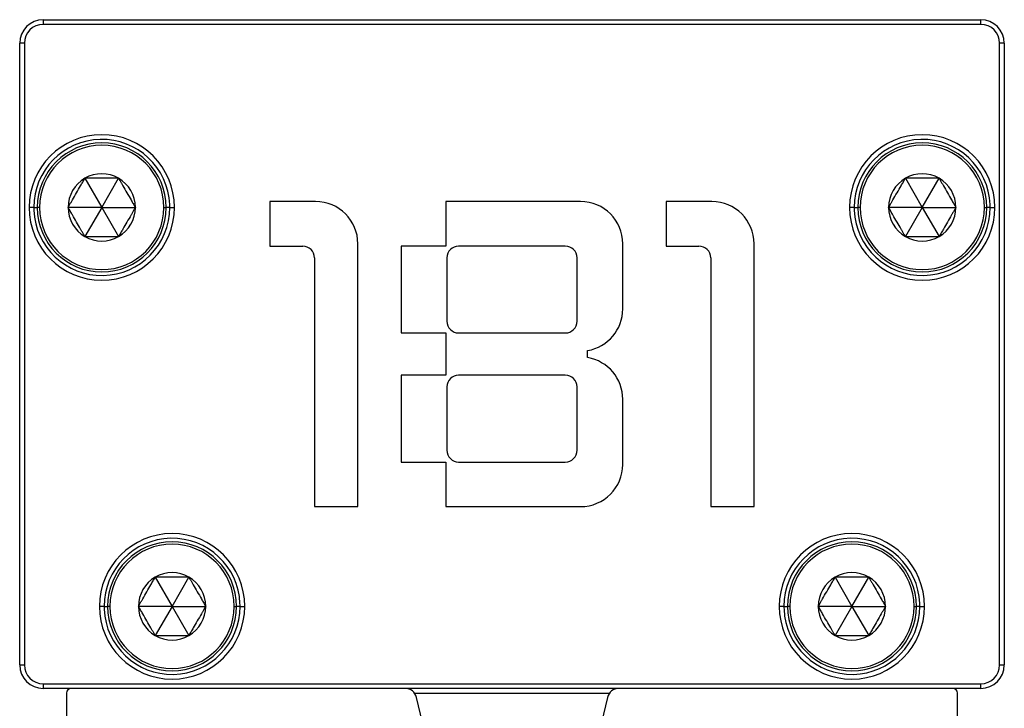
# Model space of a CAD drawing. Header units: millimetres. Extents: x -498 to 1961, y 417 to 918.
# Tile 2 of 18: x -498 to -456, y 673 to 702. Entities that reach past the tile are written whole.
import ezdxf

# ---------------------------------------------------------------- set-up
doc = ezdxf.new("R2010")
doc.units = ezdxf.units.MM

# ---------------------------------------------------------------- blocks, each defined once
blk = doc.blocks.new('Drawing View4')
at = {"color": 7, "linetype": 'Continuous', "lineweight": 25}
for p, q in [((-30.434, 36.839), (-30.434, 36.639)), ((-30.434, 36.839), (9.566, 36.839)), ((9.566, 36.639), (-30.434, 36.639)), ((9.566, 36.639), (9.566, 36.839)), ((-31.434, 9.339), (-31.434, 35.839)), ((-31.234, 35.839), (-31.434, 35.839)), ((-31.234, 35.839), (-31.234, 9.339)), ((10.366, 9.339), (10.366, 35.839)), ((10.566, 35.839), (10.366, 35.839)), ((10.566, 35.839), (10.566, 9.339)), ((-28.652, 30.082), (-27.934, 28.839)), ((-27.934, 28.839), (-27.217, 30.082)), ((6.348, 30.082), (7.066, 28.839)), ((7.066, 28.839), (7.783, 30.082)), ((-20.759, 29.089), (-20.759, 27.189)), ((-18.809, 29.089), (-20.759, 29.089)), ((-13.259, 29.089), (-13.259, 27.189)), ((-7.509, 29.089), (-13.259, 29.089)), ((-3.859, 29.089), (-3.859, 27.189)), ((-1.909, 29.089), (-3.859, 29.089)), ((-30.834, 28.839), (-31.034, 28.839)), ((-30.834, 28.839), (-30.684, 28.839)), ((-30.584, 28.839), (-30.684, 28.839)), ((-27.934, 28.839), (-29.369, 28.839)), ((-27.934, 28.839), (-28.652, 27.597)), ((-27.934, 28.839), (-27.217, 27.597)), ((-27.934, 28.839), (-26.499, 28.839)), ((-25.284, 28.839), (-25.184, 28.839)), ((-25.034, 28.839), (-24.834, 28.839)), ((4.166, 28.839), (3.966, 28.839)), ((4.416, 28.839), (4.316, 28.839)), ((7.066, 28.839), (5.631, 28.839)), ((7.066, 28.839), (6.348, 27.597)), ((7.066, 28.839), (8.501, 28.839)), ((7.066, 28.839), (7.783, 27.597)), ((9.716, 28.839), (9.816, 28.839)), ((9.966, 28.839), (9.816, 28.839)), ((9.966, 28.839), (10.166, 28.839)), ((-20.759, 27.189), (-19.359, 27.189)), ((-17.009, 16.089), (-17.009, 27.289)), ((-13.259, 27.189), (-15.159, 27.189)), ((-15.159, 27.189), (-15.159, 23.489)), ((-8.159, 27.189), (-12.709, 27.189)), ((-5.709, 24.514), (-5.709, 27.289)), ((-3.859, 27.189), (-2.459, 27.189)), ((-0.109, 16.089), (-0.109, 27.289)), ((-18.859, 26.689), (-18.859, 16.089)), ((-13.209, 26.689), (-13.209, 23.989)), ((-7.659, 23.989), (-7.659, 26.689)), ((-1.959, 26.689), (-1.959, 16.089)), ((-15.159, 23.489), (-13.259, 23.489)), ((-13.259, 23.489), (-13.259, 21.689)), ((-12.709, 23.489), (-8.159, 23.489)), ((-7.209, 22.439), (-7.209, 22.739)), ((-13.259, 21.689), (-15.159, 21.689)), ((-15.159, 21.689), (-15.159, 17.989)), ((-8.159, 21.689), (-12.709, 21.689)), ((-13.209, 21.189), (-13.209, 18.489)), ((-7.659, 18.489), (-7.659, 21.189)), ((-5.709, 17.889), (-5.709, 20.664)), ((-15.159, 17.989), (-13.259, 17.989)), ((-13.259, 17.989), (-13.259, 16.089)), ((-12.709, 17.989), (-8.159, 17.989)), ((-18.859, 16.089), (-17.009, 16.089)), ((-13.259, 16.089), (-7.509, 16.089)), ((-1.959, 16.089), (-0.109, 16.089)), ((-25.652, 13.082), (-24.934, 11.839)), ((-24.934, 11.839), (-24.217, 13.082)), ((3.348, 13.082), (4.066, 11.839)), ((4.066, 11.839), (4.783, 13.082)), ((-27.834, 11.839), (-28.034, 11.839)), ((-27.834, 11.839), (-27.684, 11.839)), ((-27.584, 11.839), (-27.684, 11.839)), ((-24.934, 11.839), (-26.369, 11.839)), ((-24.934, 11.839), (-25.652, 10.597)), ((-24.934, 11.839), (-23.499, 11.839)), ((-24.934, 11.839), (-24.217, 10.597)), ((-22.284, 11.839), (-22.184, 11.839)), ((-22.034, 11.839), (-22.184, 11.839)), ((-22.034, 11.839), (-21.834, 11.839)), ((1.166, 11.839), (0.966, 11.839)), ((1.166, 11.839), (1.316, 11.839)), ((1.416, 11.839), (1.316, 11.839)), ((4.066, 11.839), (2.631, 11.839)), ((4.066, 11.839), (3.348, 10.597)), ((4.066, 11.839), (4.783, 10.597)), ((4.066, 11.839), (5.501, 11.839)), ((6.716, 11.839), (6.816, 11.839)), ((6.966, 11.839), (6.816, 11.839)), ((6.966, 11.839), (7.166, 11.839)), ((-31.434, 9.339), (-31.234, 9.339)), ((10.366, 9.339), (10.566, 9.339)), ((-30.434, 8.539), (9.566, 8.539)), ((-30.434, 8.539), (-30.434, 8.339)), ((9.566, 8.339), (9.566, 8.539)), ((9.566, 8.339), (-30.434, 8.339)), ((-29.434, 8.139), (-29.434, 6.539)), ((-14.592, 8.139), (-6.277, 8.139)), ((8.566, 6.539), (8.566, 8.139)), ((-13.767, 4.927), (-14.506, 7.958)), ((-6.363, 7.958), (-7.102, 4.927))]:
    blk.add_line(p, q, dxfattribs=at)
at = {"color": 7, "linetype": 'Continuous', "lineweight": 25, "flags": 128}
for points in [[(-25.034, 28.839), (-25.037, 28.839), (-25.045, 28.839), (-25.058, 28.839), (-25.076, 28.839), (-25.099, 28.839), (-25.124, 28.839), (-25.153, 28.839), (-25.184, 28.839)], [(4.166, 28.839), (4.168, 28.839), (4.176, 28.839), (4.19, 28.839), (4.207, 28.839), (4.23, 28.839), (4.256, 28.839), (4.284, 28.839), (4.316, 28.839)]]:
    blk.add_lwpolyline(points, dxfattribs=at)
at = {"color": 7, "linetype": 'Continuous', "lineweight": 25}
for centre, radius, start, end in [((-30.434, 35.839), 1, 90, 180), ((-30.434, 35.839), 0.8, 90, 180), ((9.566, 35.839), 1, 0, 90), ((9.566, 35.839), 0.8, 0, 90), ((-27.934, 28.839), 3.1, 0, 180), ((7.066, 28.839), 3.1, 0, 180), ((-27.934, 28.839), 2.9, 2.4095, 180), ((-27.934, 28.839), 2.75, 0, 180), ((7.066, 28.839), 2.9, 2.4095, 180), ((7.066, 28.839), 2.75, 0, 180), ((-27.934, 28.839), 2.65, 0, 180), ((7.066, 28.839), 2.65, 0, 180), ((-27.934, 28.839), 1.435, 60, 120), ((7.066, 28.839), 1.435, 60, 120), ((-27.934, 28.839), 1.435, 120, 180), ((-27.934, 28.839), 1.435, 0, 60), ((7.066, 28.839), 1.435, 120, 180), ((7.066, 28.839), 1.435, 0, 60), ((-18.809, 27.289), 1.8, 0, 90), ((-7.509, 27.289), 1.8, 0, 90), ((-1.909, 27.289), 1.8, 0, 90), ((-27.934, 28.839), 3.1, 180, 0), ((-27.934, 28.839), 2.9, 180, 182.4095), ((-27.934, 28.839), 2.9, 182.4095, 0), ((-27.934, 28.839), 2.75, 180, 0), ((-27.934, 28.839), 2.65, 180, 0), ((-27.934, 28.839), 1.435, 180, 240), ((-27.934, 28.839), 1.435, 300, 0), ((-27.934, 28.839), 2.9, 0, 2.4095), ((7.066, 28.839), 3.1, 180, 0), ((7.066, 28.839), 2.9, 180, 182.4095), ((7.066, 28.839), 2.9, 182.4095, 0), ((7.066, 28.839), 2.75, 180, 0), ((7.066, 28.839), 2.65, 180, 0), ((7.066, 28.839), 1.435, 180, 240), ((7.066, 28.839), 1.435, 300, 0), ((7.066, 28.839), 2.9, 0, 2.4095), ((-27.934, 28.839), 1.435, 240, 300), ((7.066, 28.839), 1.435, 240, 300), ((-19.359, 26.689), 0.5, 0, 90), ((-12.709, 26.689), 0.5, 90, 180), ((-8.159, 26.689), 0.5, 0, 90), ((-2.459, 26.689), 0.5, 0, 90), ((-7.509, 24.514), 1.8, 279.5941, 0), ((-12.709, 23.989), 0.5, 180, 270), ((-8.159, 23.989), 0.5, 270, 0), ((-7.509, 20.664), 1.8, 0, 80.4059), ((-12.709, 21.189), 0.5, 90, 180), ((-8.159, 21.189), 0.5, 0, 90), ((-12.709, 18.489), 0.5, 180, 270), ((-8.159, 18.489), 0.5, 270, 0), ((-7.509, 17.889), 1.8, 270, 0), ((-24.934, 11.839), 3.1, 0, 180), ((-24.934, 11.839), 2.9, 2.4095, 180), ((4.066, 11.839), 3.1, 0, 180), ((4.066, 11.839), 2.9, 2.4095, 180), ((-24.934, 11.839), 2.75, 0, 180), ((-24.934, 11.839), 2.65, 0, 180), ((4.066, 11.839), 2.75, 0, 180), ((4.066, 11.839), 2.65, 0, 180), ((-24.934, 11.839), 1.435, 120, 180), ((-24.934, 11.839), 1.435, 60, 120), ((-24.934, 11.839), 1.435, 0, 60), ((4.066, 11.839), 1.435, 120, 180), ((4.066, 11.839), 1.435, 60, 120), ((4.066, 11.839), 1.435, 0, 60), ((-24.934, 11.839), 3.1, 180, 0), ((-24.934, 11.839), 2.9, 180, 182.4095), ((-24.934, 11.839), 2.9, 182.4095, 0), ((-24.934, 11.839), 2.75, 180, 0), ((-24.934, 11.839), 2.65, 180, 0), ((-24.934, 11.839), 1.435, 180, 240), ((-24.934, 11.839), 1.435, 300, 0), ((-24.934, 11.839), 2.9, 0, 2.4095), ((4.066, 11.839), 3.1, 180, 0), ((4.066, 11.839), 2.9, 180, 182.4095), ((4.066, 11.839), 2.9, 182.4095, 0), ((4.066, 11.839), 2.75, 180, 0), ((4.066, 11.839), 2.65, 180, 0), ((4.066, 11.839), 1.435, 180, 240), ((4.066, 11.839), 1.435, 300, 0), ((4.066, 11.839), 2.9, 0, 2.4095), ((-24.934, 11.839), 1.435, 240, 300), ((4.066, 11.839), 1.435, 240, 300), ((-30.434, 9.339), 1, 180, 270), ((-30.434, 9.339), 0.8, 180, 270), ((9.566, 9.339), 0.8, 270, 0), ((9.566, 9.339), 1, 270, 0), ((-29.234, 8.139), 0.2, 90, 180), ((-14.992, 7.839), 0.5, 13.7043, 90), ((-5.877, 7.839), 0.5, 90, 166.2957), ((8.366, 8.139), 0.2, 0, 90)]:
    blk.add_arc(centre, radius, start, end, dxfattribs=at)
for points, knots in [([(-29.369, 28.839), (-29.348, 28.876), (-29.308, 28.946), (-29.246, 29.054), (-29.148, 29.222), (-29.011, 29.461), (-28.862, 29.718), (-28.743, 29.923), (-28.683, 30.028), (-28.652, 30.082)], [0, 0, 0, 0, 0.091476, 0.179071, 0.263914, 0.500233, 0.736353, 0.864424, 1, 1, 1, 1]), ([(-27.217, 30.082), (-27.259, 30.082), (-27.342, 30.082), (-27.466, 30.082), (-27.66, 30.082), (-27.934, 30.082), (-28.23, 30.082), (-28.468, 30.082), (-28.589, 30.082), (-28.652, 30.082)], [0, 0, 0, 0, 0.092825, 0.180726, 0.264, 0.500023, 0.736045, 0.862452, 1, 1, 1, 1]), ([(-27.217, 30.082), (-27.196, 30.046), (-27.155, 29.975), (-27.093, 29.868), (-26.996, 29.699), (-26.858, 29.46), (-26.71, 29.204), (-26.591, 28.998), (-26.531, 28.893), (-26.499, 28.839)], [0, 0, 0, 0, 0.091476, 0.179071, 0.263914, 0.500233, 0.736353, 0.864424, 1, 1, 1, 1]), ([(5.631, 28.839), (5.652, 28.876), (5.692, 28.946), (5.754, 29.054), (5.852, 29.222), (5.989, 29.461), (6.138, 29.718), (6.257, 29.923), (6.317, 30.028), (6.348, 30.082)], [0, 0, 0, 0, 0.091476, 0.179071, 0.263914, 0.500233, 0.736353, 0.864424, 1, 1, 1, 1]), ([(7.783, 30.082), (7.741, 30.082), (7.658, 30.082), (7.534, 30.082), (7.34, 30.082), (7.066, 30.082), (6.77, 30.082), (6.532, 30.082), (6.411, 30.082), (6.348, 30.082)], [0, 0, 0, 0, 0.092825, 0.180726, 0.264, 0.500023, 0.736045, 0.862452, 1, 1, 1, 1]), ([(7.783, 30.082), (7.804, 30.046), (7.845, 29.975), (7.907, 29.868), (8.004, 29.699), (8.142, 29.46), (8.29, 29.204), (8.409, 28.998), (8.469, 28.893), (8.501, 28.839)], [0, 0, 0, 0, 0.091476, 0.179071, 0.263914, 0.500233, 0.736353, 0.864424, 1, 1, 1, 1]), ([(-28.652, 27.597), (-28.673, 27.633), (-28.714, 27.704), (-28.776, 27.811), (-28.873, 27.98), (-29.011, 28.218), (-29.159, 28.475), (-29.278, 28.681), (-29.338, 28.785), (-29.369, 28.839)], [0, 0, 0, 0, 0.091476, 0.179071, 0.263914, 0.500233, 0.736353, 0.864424, 1, 1, 1, 1]), ([(-26.499, 28.839), (-26.52, 28.803), (-26.561, 28.732), (-26.623, 28.625), (-26.721, 28.456), (-26.858, 28.218), (-27.006, 27.961), (-27.125, 27.755), (-27.186, 27.65), (-27.217, 27.597)], [0, 0, 0, 0, 0.091476, 0.179071, 0.263914, 0.500233, 0.736353, 0.864424, 1, 1, 1, 1]), ([(6.348, 27.597), (6.327, 27.633), (6.286, 27.704), (6.224, 27.811), (6.127, 27.98), (5.989, 28.218), (5.841, 28.475), (5.722, 28.681), (5.662, 28.785), (5.631, 28.839)], [0, 0, 0, 0, 0.091476, 0.179071, 0.263914, 0.500233, 0.736353, 0.864424, 1, 1, 1, 1]), ([(8.501, 28.839), (8.48, 28.803), (8.439, 28.732), (8.377, 28.625), (8.279, 28.456), (8.142, 28.218), (7.994, 27.961), (7.875, 27.755), (7.814, 27.65), (7.783, 27.597)], [0, 0, 0, 0, 0.091476, 0.179071, 0.263914, 0.500233, 0.736353, 0.864424, 1, 1, 1, 1]), ([(-28.652, 27.597), (-28.609, 27.597), (-28.527, 27.597), (-28.403, 27.597), (-28.209, 27.597), (-27.934, 27.597), (-27.639, 27.597), (-27.401, 27.597), (-27.28, 27.597), (-27.217, 27.597)], [0, 0, 0, 0, 0.092825, 0.180726, 0.264, 0.500023, 0.736045, 0.862452, 1, 1, 1, 1]), ([(6.348, 27.597), (6.391, 27.597), (6.473, 27.597), (6.597, 27.597), (6.791, 27.597), (7.066, 27.597), (7.361, 27.597), (7.599, 27.597), (7.72, 27.597), (7.783, 27.597)], [0, 0, 0, 0, 0.092825, 0.180726, 0.264, 0.500023, 0.736045, 0.862452, 1, 1, 1, 1]), ([(-26.369, 11.839), (-26.348, 11.876), (-26.308, 11.946), (-26.246, 12.054), (-26.148, 12.222), (-26.011, 12.461), (-25.862, 12.718), (-25.743, 12.923), (-25.683, 13.028), (-25.652, 13.082)], [0, 0, 0, 0, 0.091476, 0.179071, 0.263914, 0.500233, 0.736353, 0.864424, 1, 1, 1, 1]), ([(-24.217, 13.082), (-24.259, 13.082), (-24.342, 13.082), (-24.466, 13.082), (-24.66, 13.082), (-24.934, 13.082), (-25.23, 13.082), (-25.468, 13.082), (-25.589, 13.082), (-25.652, 13.082)], [0, 0, 0, 0, 0.092825, 0.180726, 0.264, 0.500023, 0.736045, 0.862452, 1, 1, 1, 1]), ([(-24.217, 13.082), (-24.196, 13.046), (-24.155, 12.975), (-24.093, 12.868), (-23.996, 12.699), (-23.858, 12.46), (-23.71, 12.204), (-23.591, 11.998), (-23.531, 11.893), (-23.499, 11.839)], [0, 0, 0, 0, 0.091476, 0.179071, 0.263914, 0.500233, 0.736353, 0.864424, 1, 1, 1, 1]), ([(2.631, 11.839), (2.652, 11.876), (2.692, 11.946), (2.754, 12.054), (2.852, 12.222), (2.989, 12.461), (3.138, 12.718), (3.257, 12.923), (3.317, 13.028), (3.348, 13.082)], [0, 0, 0, 0, 0.091476, 0.179071, 0.263914, 0.500233, 0.736353, 0.864424, 1, 1, 1, 1]), ([(4.783, 13.082), (4.741, 13.082), (4.658, 13.082), (4.534, 13.082), (4.34, 13.082), (4.066, 13.082), (3.77, 13.082), (3.532, 13.082), (3.411, 13.082), (3.348, 13.082)], [0, 0, 0, 0, 0.092825, 0.180726, 0.264, 0.500023, 0.736045, 0.862452, 1, 1, 1, 1]), ([(4.783, 13.082), (4.804, 13.046), (4.845, 12.975), (4.907, 12.868), (5.004, 12.699), (5.142, 12.46), (5.29, 12.204), (5.409, 11.998), (5.469, 11.893), (5.501, 11.839)], [0, 0, 0, 0, 0.091476, 0.179071, 0.263914, 0.500233, 0.736353, 0.864424, 1, 1, 1, 1]), ([(-25.652, 10.597), (-25.673, 10.633), (-25.714, 10.704), (-25.776, 10.811), (-25.873, 10.98), (-26.011, 11.218), (-26.159, 11.475), (-26.278, 11.681), (-26.338, 11.785), (-26.369, 11.839)], [0, 0, 0, 0, 0.091476, 0.179071, 0.263914, 0.500233, 0.736353, 0.864424, 1, 1, 1, 1]), ([(-23.499, 11.839), (-23.52, 11.803), (-23.561, 11.732), (-23.623, 11.625), (-23.721, 11.456), (-23.858, 11.218), (-24.006, 10.961), (-24.125, 10.755), (-24.186, 10.65), (-24.217, 10.597)], [0, 0, 0, 0, 0.091476, 0.179071, 0.263914, 0.500233, 0.736353, 0.864424, 1, 1, 1, 1]), ([(3.348, 10.597), (3.327, 10.633), (3.286, 10.704), (3.224, 10.811), (3.127, 10.98), (2.989, 11.218), (2.841, 11.475), (2.722, 11.681), (2.662, 11.785), (2.631, 11.839)], [0, 0, 0, 0, 0.091476, 0.179071, 0.263914, 0.500233, 0.736353, 0.864424, 1, 1, 1, 1]), ([(5.501, 11.839), (5.48, 11.803), (5.439, 11.732), (5.377, 11.625), (5.279, 11.456), (5.142, 11.218), (4.994, 10.961), (4.875, 10.755), (4.814, 10.65), (4.783, 10.597)], [0, 0, 0, 0, 0.091476, 0.179071, 0.263914, 0.500233, 0.736353, 0.864424, 1, 1, 1, 1]), ([(-25.652, 10.597), (-25.609, 10.597), (-25.527, 10.597), (-25.403, 10.597), (-25.209, 10.597), (-24.934, 10.597), (-24.639, 10.597), (-24.401, 10.597), (-24.28, 10.597), (-24.217, 10.597)], [0, 0, 0, 0, 0.092825, 0.180726, 0.264, 0.500023, 0.736045, 0.862452, 1, 1, 1, 1]), ([(3.348, 10.597), (3.391, 10.597), (3.473, 10.597), (3.597, 10.597), (3.791, 10.597), (4.066, 10.597), (4.361, 10.597), (4.599, 10.597), (4.72, 10.597), (4.783, 10.597)], [0, 0, 0, 0, 0.092825, 0.180726, 0.264, 0.500023, 0.736045, 0.862452, 1, 1, 1, 1])]:
    blk.add_open_spline(points, degree=3, knots=knots, dxfattribs=at)

msp = doc.modelspace()

# ---------------------------------------------------------------- block references
at = {"color": 7, "linetype": 'Continuous', "lineweight": 25}
msp.add_blockref('Drawing View4', (-467.048, 665.051), dxfattribs=at)

doc.saveas('drawing.dxf')
